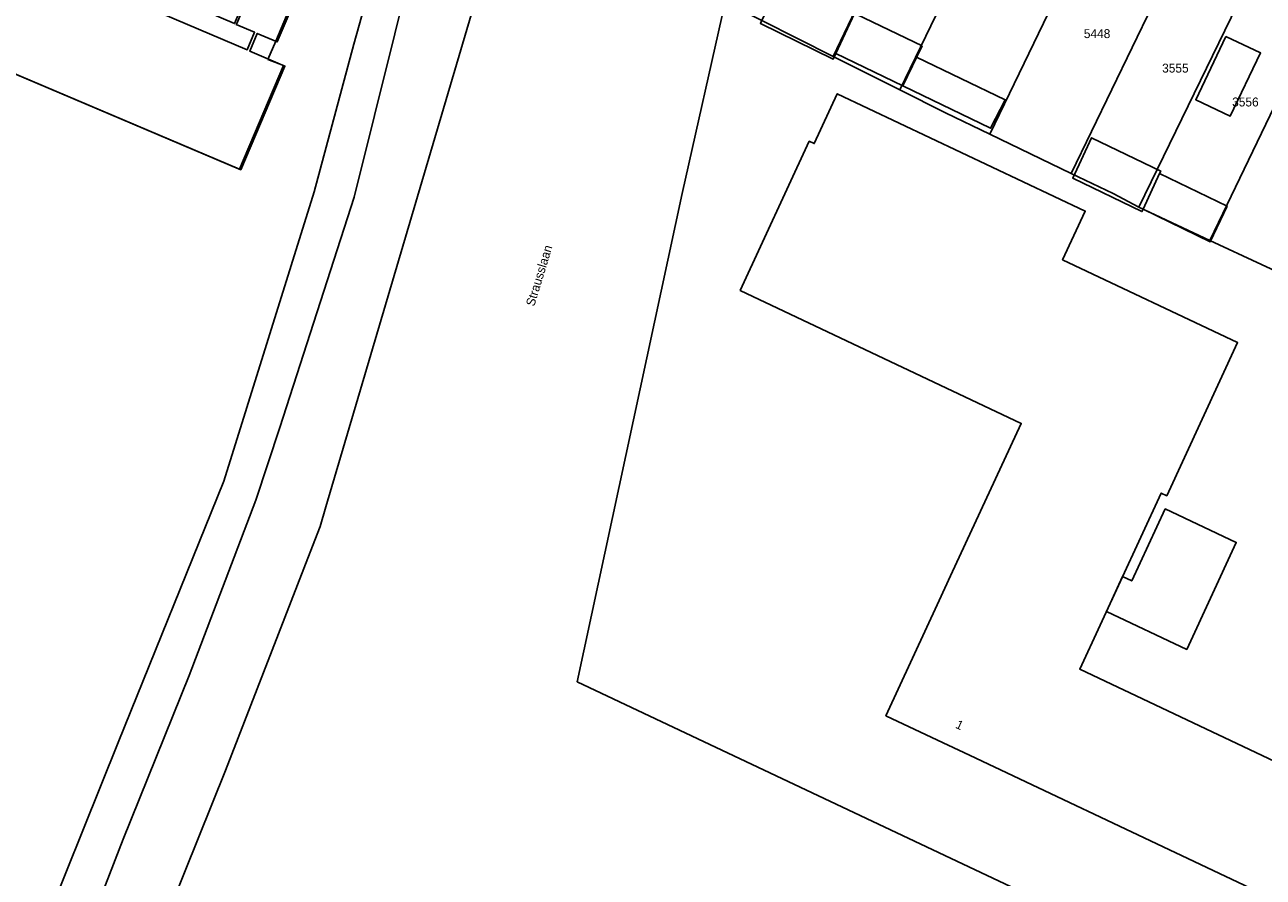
# Model space of a CAD drawing. Header units: metres. Extents: x 91564 to 92566, y 393362 to 394362.
# Tile 21 of 86: x 91652 to 91749, y 393846 to 393913. Entities that reach past the tile are written whole.
import ezdxf

# ---------------------------------------------------------------- set-up
doc = ezdxf.new("R2010")
doc.units = ezdxf.units.M
for name, color, linetype in [('ADRES', 1, 'CONTINUOUS'), ('PAND', 1, 'CONTINUOUS'), ('PERCEEL', 7, 'CONTINUOUS'), ('PERCEELNUMMER', 7, 'CONTINUOUS')]:
    doc.layers.add(name, color=color, linetype=linetype)

msp = doc.modelspace()

# ---------------------------------------------------------------- linework, layer by layer
at = {"layer": 'PAND'}
for points in [[(91729.475, 393943.077), (91724.903, 393945.312), (91714.885, 393924.757), (91709.426, 393913.595), (91709.372, 393913.485), (91715.098, 393910.687), (91715.297, 393911.117), (91716.754, 393914.275), (91714.688, 393915.269), (91713.887, 393915.654), (91715.882, 393919.734), (91722.8, 393933.885), (91724.559, 393933.024), (91729.475, 393943.077)], [(91626.741, 393931.121), (91628.047, 393934.194), (91620.444, 393937.416), (91619.252, 393934.633), (91617.227, 393929.903), (91618.051, 393929.554), (91619.889, 393928.774), (91617.744, 393923.784), (91617.671, 393923.615), (91668.556, 393901.988), (91672.02, 393910.138), (91669.259, 393911.311), (91669.85, 393912.701), (91671.416, 393912.036), (91673.218, 393916.279), (91670.536, 393917.418), (91670.006, 393917.643), (91668.238, 393913.484), (91668.203, 393913.401), (91669.639, 393912.791), (91669.048, 393911.401), (91626.116, 393929.648), (91626.741, 393931.121)], [(91722.077, 393911.715), (91716.884, 393914.212), (91716.754, 393914.275), (91715.297, 393911.117), (91720.556, 393908.582), (91722.077, 393911.715)], [(91745.944, 393912.444), (91743.566, 393907.485), (91746.281, 393906.21), (91748.66, 393911.169), (91745.944, 393912.444)], [(91721.648, 393910.831), (91720.556, 393908.582), (91727.461, 393905.254), (91728.606, 393907.477), (91721.648, 393910.831)], [(91729.032, 393880.273), (91724.319, 393870.098), (91723.424, 393868.166), (91719.231, 393859.114), (91723.293, 393857.193), (91725.798, 393856.009), (91780.232, 393830.268), (91784.359, 393839.176), (91734.457, 393862.774), (91740.863, 393876.6), (91741.29, 393876.398), (91746.858, 393888.417), (91733.109, 393894.919), (91734.886, 393898.753), (91715.414, 393907.961), (91713.602, 393904.05), (91713.212, 393904.235), (91707.785, 393892.52), (91729.868, 393882.077), (91729.032, 393880.273)], [(91740.735, 393901.71), (91740.819, 393901.891), (91735.385, 393904.51), (91733.915, 393901.324), (91739.349, 393898.705), (91739.436, 393898.894), (91740.735, 393901.71)], [(91746.04, 393899.124), (91740.735, 393901.71), (91739.436, 393898.894), (91744.698, 393896.33), (91746.04, 393899.124)], [(91736.559, 393867.311), (91742.86, 393864.331), (91746.749, 393872.724), (91741.171, 393875.362), (91738.548, 393869.7), (91737.824, 393870.042), (91736.559, 393867.311)]]:
    msp.add_lwpolyline(points, dxfattribs=at)
at = {"layer": 'PERCEEL'}
for points in [[(91694.288, 393967.341), (91691.736, 393968.689), (91679.484, 393919.147), (91677.44, 393911.855), (91674.33, 393900.255), (91667.229, 393877.548), (91658.935, 393857.006), (91652.089, 393840.001)], [(91655.153, 393838.676), (91659.321, 393849.435), (91664.499, 393862.276), (91669.744, 393876.044), (91671.625, 393881.759), (91677.461, 393899.831), (91683.862, 393925.507), (91688.716, 393944.446), (91694.288, 393967.341)], [(91699.008, 393965.429), (91694.288, 393967.341), (91688.716, 393944.446), (91683.862, 393925.507), (91677.461, 393899.831), (91671.625, 393881.759), (91669.744, 393876.044), (91664.499, 393862.276), (91659.321, 393849.435), (91655.153, 393838.676)], [(91661.031, 393839.049), (91667.361, 393854.825), (91674.003, 393871.952), (91674.791, 393873.985), (91675.243, 393875.516), (91689.385, 393923.402), (91689.434, 393923.603), (91694.715, 393945.345), (91699.008, 393965.429)], [(91726.825, 393949.507), (91724.866, 393945.329), (91721.659, 393938.534), (91718.044, 393931.142), (91709.481, 393913.712), (91715.094, 393910.898), (91732.322, 393946.913), (91726.825, 393949.507)], [(91732.322, 393946.913), (91715.094, 393910.898), (91720.338, 393908.269), (91728.898, 393925.954), (91729.056, 393926.289), (91737.791, 393944.331), (91732.322, 393946.913)], [(91737.791, 393944.331), (91729.056, 393926.289), (91728.898, 393925.954), (91720.338, 393908.269), (91723.919, 393906.473), (91727.397, 393904.793), (91739.287, 393929.399), (91744.89, 393940.98), (91737.791, 393944.331)], [(91727.397, 393904.793), (91733.796, 393901.702), (91751.356, 393937.996), (91744.89, 393940.98), (91739.287, 393929.399), (91727.397, 393904.793)], [(91739.091, 393899.055), (91749.727, 393920.911), (91754.752, 393931.238), (91756.786, 393935.419), (91751.356, 393937.996), (91733.796, 393901.702), (91737.081, 393900.116), (91739.091, 393899.055)], [(91615.433, 393928.899), (91618.284, 393935.229), (91619.324, 393934.761), (91620.54, 393937.58), (91627.955, 393934.335), (91626.582, 393931.113), (91668.065, 393913.465), (91669.84, 393917.655), (91673.075, 393916.285), (91671.3, 393912.095), (91670.692, 393910.659), (91671.92, 393910.18), (91668.455, 393902.03), (91617.67, 393923.615), (91619.21, 393927.198), (91615.433, 393928.899)], [(91671.92, 393910.18), (91670.692, 393910.659), (91671.3, 393912.095), (91673.075, 393916.285), (91669.84, 393917.655), (91668.065, 393913.465), (91626.582, 393931.113), (91627.955, 393934.335), (91620.54, 393937.58), (91619.324, 393934.761), (91618.284, 393935.229), (91615.433, 393928.899), (91619.21, 393927.198), (91617.67, 393923.615), (91668.455, 393902.03), (91671.92, 393910.18)], [(91760.215, 393928.67), (91762.237, 393932.833), (91756.786, 393935.419), (91754.752, 393931.238), (91749.727, 393920.911), (91739.091, 393899.055), (91744.666, 393896.444), (91754.47, 393916.797), (91760.215, 393928.67)], [(91763.746, 393915.476), (91770.276, 393929.019), (91762.237, 393932.833), (91760.215, 393928.67), (91754.47, 393916.797), (91744.666, 393896.444), (91752.803, 393892.677), (91759.258, 393906.082), (91760.125, 393907.968), (91761.651, 393911.132), (91763.746, 393915.476)], [(91776.865, 393823.11), (91694.989, 393861.783), (91703.231, 393900.117), (91706.611, 393915.151), (91701.469, 393917.681), (91689.434, 393923.603), (91689.385, 393923.402), (91675.243, 393875.516), (91674.791, 393873.985), (91674.003, 393871.952), (91667.361, 393854.825), (91661.031, 393839.049)], [(91652.089, 393840.001), (91658.935, 393857.006), (91667.229, 393877.548), (91674.33, 393900.255), (91677.44, 393911.855), (91679.484, 393919.147)], [(91739.091, 393899.055), (91737.081, 393900.116), (91733.796, 393901.702), (91727.397, 393904.793), (91723.919, 393906.473), (91720.338, 393908.269), (91715.094, 393910.898), (91709.481, 393913.712), (91706.611, 393915.151), (91703.231, 393900.117), (91694.989, 393861.783), (91776.865, 393823.11)], [(91799.533, 393832.667), (91812.973, 393861.899), (91812.324, 393862.228), (91804.759, 393866.05), (91799.387, 393868.764), (91793.86, 393871.557), (91788.37, 393874.331), (91782.425, 393877.335), (91782.967, 393878.364), (91777.29, 393881.124), (91773.796, 393882.747), (91770.454, 393884.298), (91767.348, 393885.74), (91760.472, 393889.019), (91759.693, 393889.391), (91752.803, 393892.677), (91744.666, 393896.444), (91739.091, 393899.055)]]:
    msp.add_lwpolyline(points, dxfattribs=at)

# ---------------------------------------------------------------- texts
at = {"layer": 'ADRES'}
for s, rotation, p in [('Strausslaan', 73.098, (91691.605, 393891.217)), ('1', 334.698, (91724.64, 393858.193))]:
    msp.add_text(s, height=0.7, rotation=rotation, dxfattribs=at).set_placement(p)
at = {"layer": 'PERCEELNUMMER'}
for s, p in [('5448', (91734.779, 393912.331)), ('3555', (91740.931, 393909.625)), ('3556', (91746.431, 393906.964))]:
    msp.add_text(s, height=0.7, dxfattribs=at).set_placement(p)

doc.saveas('drawing.dxf')
